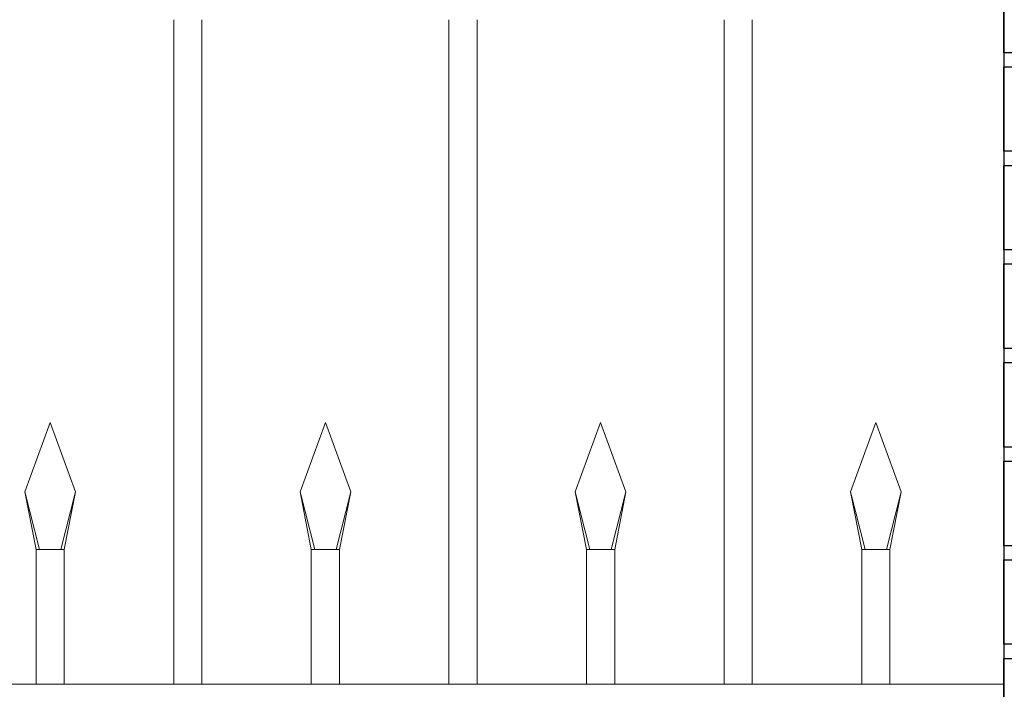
# Model space of a CAD drawing. Header units: millimetres. Extents: x 6567289036 to 6568990308, y 5976640423 to 5977332400.
# Tile 134 of 256: x 6568229903 to 6568230602, y 5976811879 to 5976812354. Entities that reach past the tile are written whole.
import ezdxf

# ---------------------------------------------------------------- set-up
doc = ezdxf.new("R2010")
doc.units = ezdxf.units.MM
doc.layers.add('01_widok', color=7, linetype='Continuous', lineweight=13)
doc.layers.add('projekt', color=10, linetype='Continuous')

# ---------------------------------------------------------------- blocks, each defined once
blk = doc.blocks.new('A$C429E1D4B')
at = {"layer": 'projekt'}
blk.add_lwpolyline([(25, 3), (25, 118), (0, 118), (0, 3)], dxfattribs=at)
for points in [[(0, 111), (12, 111), (12, 105), (0, 105)], [(0, 104), (25, 104), (25, 98), (0, 98)], [(0, 97), (12, 97), (12, 91), (0, 91)], [(0, 90), (25, 90), (25, 84), (0, 84)], [(0, 83), (12, 83), (12, 77), (0, 77)], [(0, 76), (25, 76), (25, 70), (0, 70)], [(0, 69), (12, 69), (12, 63), (0, 63)], [(0, 62), (25, 62), (25, 56), (0, 56)]]:
    blk.add_lwpolyline(points, close=True, dxfattribs=at)

msp = doc.modelspace()

# ---------------------------------------------------------------- linework, layer by layer
at = {"layer": '01_widok'}
for p, q in [((6568230012.038596, 5976812354.084488), (6568230012.038597, 5976811882.466331)), ((6568230032.038596, 5976812354.084488), (6568230032.038597, 5976811882.466331)), ((6568230207.497773, 5976812354.084487), (6568230207.497774, 5976811882.46633)), ((6568230227.497773, 5976812354.084488), (6568230227.497774, 5976811882.466331)), ((6568230402.956949, 5976812354.084488), (6568230402.95695, 5976811882.466331)), ((6568230422.956949, 5976812354.084488), (6568230422.95695, 5976811882.466331)), ((6568229906.309006, 5976812019.010274), (6568229924.309006, 5976812068.010274)), ((6568229942.309006, 5976812019.010274), (6568229924.309006, 5976812068.010274)), ((6568230101.768183, 5976812019.010274), (6568230119.768183, 5976812068.010274)), ((6568230137.768183, 5976812019.010274), (6568230119.768183, 5976812068.010274)), ((6568230297.22736, 5976812019.010274), (6568230315.22736, 5976812068.010274)), ((6568230333.22736, 5976812019.010274), (6568230315.22736, 5976812068.010274)), ((6568230492.686535, 5976812019.010274), (6568230510.686535, 5976812068.010274)), ((6568230528.686535, 5976812019.010274), (6568230510.686535, 5976812068.010274)), ((6568229916.749298, 5976811978.010274), (6568229906.309006, 5976812019.010274)), ((6568229906.309006, 5976812019.010274), (6568229914.309006, 5976811978.010274)), ((6568229931.868713, 5976811978.010274), (6568229942.309006, 5976812019.010274)), ((6568229942.309006, 5976812019.010274), (6568229934.309006, 5976811978.010274)), ((6568230112.208475, 5976811978.010274), (6568230101.768183, 5976812019.010274)), ((6568230101.768183, 5976812019.010274), (6568230109.768183, 5976811978.010274)), ((6568230127.32789, 5976811978.010274), (6568230137.768183, 5976812019.010274)), ((6568230137.768183, 5976812019.010274), (6568230129.768183, 5976811978.010274)), ((6568230307.667652, 5976811978.010274), (6568230297.22736, 5976812019.010274)), ((6568230297.22736, 5976812019.010274), (6568230305.22736, 5976811978.010274)), ((6568230322.787067, 5976811978.010274), (6568230333.22736, 5976812019.010274)), ((6568230333.22736, 5976812019.010274), (6568230325.22736, 5976811978.010274)), ((6568230503.126827, 5976811978.010274), (6568230492.686535, 5976812019.010274)), ((6568230492.686535, 5976812019.010274), (6568230500.686535, 5976811978.010274)), ((6568230518.246243, 5976811978.010274), (6568230528.686535, 5976812019.010274)), ((6568230528.686535, 5976812019.010274), (6568230520.686535, 5976811978.010274)), ((6568229924.309006, 5976811978.010274), (6568229914.309006, 5976811978.010274)), ((6568229914.309006, 5976811978.010274), (6568229914.309006, 5976811882.466331)), ((6568229924.309006, 5976811978.010274), (6568229934.309006, 5976811978.010274)), ((6568229934.309006, 5976811978.010274), (6568229934.309005, 5976811882.466331)), ((6568230109.768183, 5976811978.010274), (6568230109.768182, 5976811882.466331)), ((6568230119.768183, 5976811978.010274), (6568230109.768183, 5976811978.010274)), ((6568230119.768183, 5976811978.010274), (6568230129.768183, 5976811978.010274)), ((6568230129.768183, 5976811978.010274), (6568230129.768184, 5976811882.466331)), ((6568230315.22736, 5976811978.010274), (6568230305.22736, 5976811978.010274)), ((6568230305.22736, 5976811978.010274), (6568230305.22736, 5976811882.466331)), ((6568230315.22736, 5976811978.010274), (6568230325.22736, 5976811978.010274)), ((6568230325.22736, 5976811978.010274), (6568230325.22736, 5976811882.466331)), ((6568230510.686535, 5976811978.010274), (6568230500.686535, 5976811978.010274)), ((6568230500.686535, 5976811978.010274), (6568230500.686535, 5976811882.466331)), ((6568230510.686535, 5976811978.010274), (6568230520.686535, 5976811978.010274)), ((6568230520.686535, 5976811978.010274), (6568230520.686534, 5976811882.466331)), ((6568230601.591804, 5976811882.46633), (6568228468.537312, 5976811882.46633))]:
    msp.add_line(p, q, dxfattribs=at)

# ---------------------------------------------------------------- block references
at = {"xscale": 10, "yscale": 10, "zscale": 10}
msp.add_blockref('A$C429E1D4B', (6568230601.591828, 5976811280.674236), dxfattribs=at)

doc.saveas('drawing.dxf')
